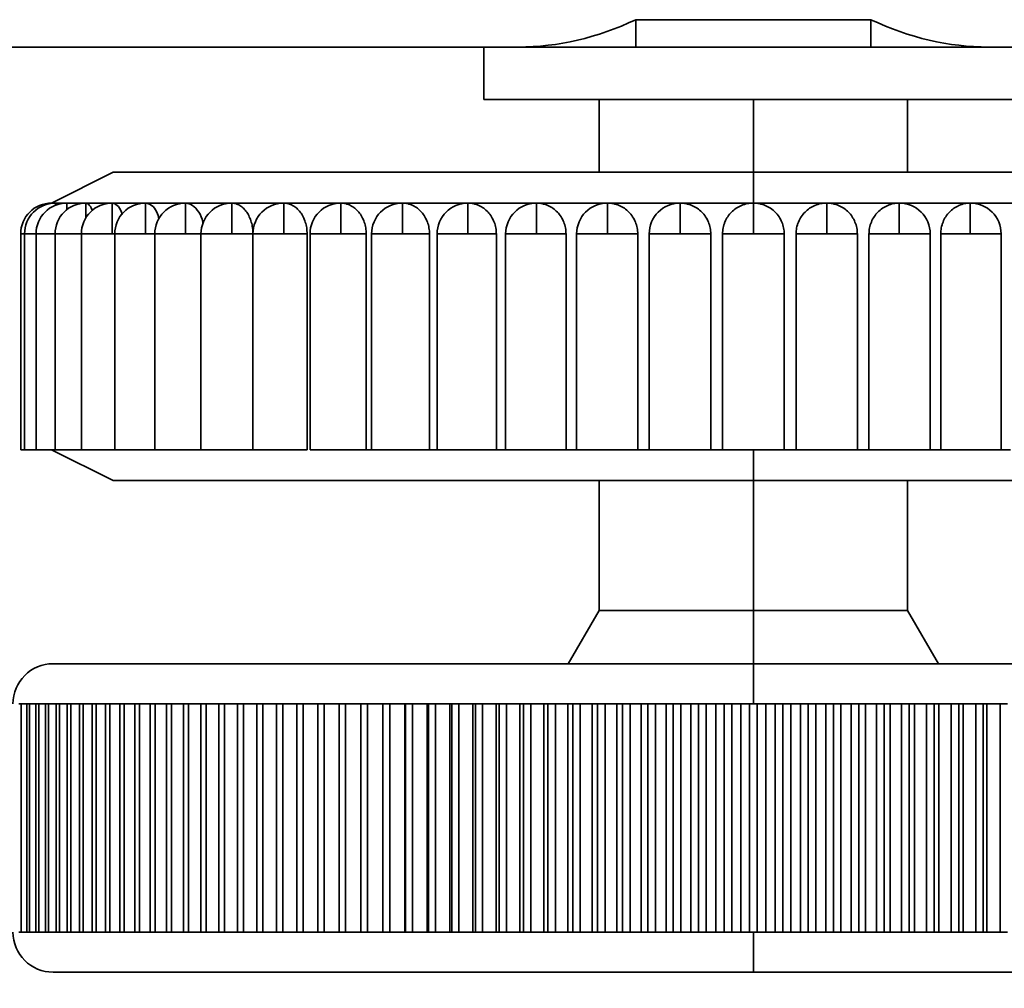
# Model space of a CAD drawing. Header units: millimetres. Extents: x 0 to 864, y 0 to 559.
# Tile 36 of 83: x 449 to 457, y 187 to 195. Entities that reach past the tile are written whole.
import ezdxf

# ---------------------------------------------------------------- set-up
doc = ezdxf.new("R2010")
doc.units = ezdxf.units.MM
doc.header["$PDSIZE"] = -1
doc.styles.add('SLDTEXTSTYLE4', font='GOTHIC.TTF', dxfattribs={"width": 0.605})
doc.dimstyles.new('SLDDIMSTYLE3', dxfattribs={"dimtxt": 6.35, "dimasz": 4.572, "dimexe": 0, "dimexo": 0.0625, "dimgap": 1.5875, "dimtad": 0, "dimtih": 1, "dimtoh": 1, "dimlfac": 4, "dimrnd": 1e-09, "dimzin": 4, "dimdsep": 46, "dimtxsty": 'SLDTEXTSTYLE4', "dimsah": 1, "dimcen": 0.09, "dimadec": 0, "dimazin": 1, "dimtfac": 1, "dimtofl": 0, "dimtmove": 0, "dimatfit": 3, "dimfxl": 1, "dimfrac": 2, "dimtolj": 1, "dimtzin": 12, "dimarcsym": 0})

# ---------------------------------------------------------------- blocks, each defined once
blk = doc.blocks.new('_D_2')
at = {"color": 0, "linetype": 'Continuous', "lineweight": -2}
for p, q in [((369.0109, 191.9641), (369.0109, 172.4766)), ((540.2609, 191.9641), (540.2609, 172.4766)), ((373.5829, 172.4766), (443.6265, 172.4766)), ((535.6889, 172.4766), (465.6453, 172.4766))]:
    blk.add_line(p, q, dxfattribs=at)
at = {"color": 0}
for points in [[(373.5829, 173.2386), (373.5829, 171.7146), (369.0109, 172.4766)], [(535.6889, 171.7146), (535.6889, 173.2386), (540.2609, 172.4766)]]:
    blk.add_solid(points, dxfattribs=at)
at = {"layer": 'Defpoints', "color": 0}
for p in [(369.0109, 192.0266), (540.2609, 192.0266), (540.2609, 172.4766)]:
    blk.add_point(p, dxfattribs=at)
at = {"color": 0, "lineweight": 18, "insert": (454.6359, 176.712), "char_height": 6.35, "attachment_point": 2, "style": 'SLDTEXTSTYLE4'}
blk.add_mtext('\\A1;(685.00)', dxfattribs=at)

msp = doc.modelspace()

# ---------------------------------------------------------------- linework, layer by layer
at = {"color": 7, "linetype": 'Continuous', "lineweight": 35}
for p, q in [((453.6833, 194.7483), (453.6833, 194.5266)), ((455.5885, 194.7483), (453.6833, 194.7483)), ((455.5885, 194.7483), (455.5885, 194.5266)), ((402.1359, 194.5266), (452.4517, 194.5266)), ((452.4517, 194.5266), (452.4517, 194.1016)), ((452.4517, 194.5266), (456.8202, 194.5266)), ((452.4517, 194.1016), (456.8202, 194.1016)), ((453.3859, 194.1016), (453.3859, 193.5117)), ((454.6359, 194.1016), (454.6359, 193.5117)), ((455.8859, 193.5117), (455.8859, 194.1016)), ((449.4484, 193.5117), (448.9484, 193.2617)), ((449.4484, 193.5117), (454.6359, 193.5117)), ((454.6359, 193.5117), (454.6359, 193.2617)), ((454.6359, 193.5117), (459.8234, 193.5117)), ((448.9796, 193.2617), (448.9484, 193.2617)), ((449.0727, 193.2617), (448.9796, 193.2617)), ((448.9796, 193.2437), (448.9796, 193.2617)), ((449.2268, 193.2617), (449.0728, 193.2617)), ((449.0728, 193.2086), (449.0728, 193.2617)), ((449.4401, 193.2617), (449.2268, 193.2617)), ((449.2268, 193.1421), (449.2268, 193.2617)), ((449.7104, 193.2617), (449.4401, 193.2617)), ((449.4402, 193.0117), (449.4402, 193.2617)), ((450.0347, 193.2617), (449.7104, 193.2617)), ((449.7104, 193.0117), (449.7104, 193.2617)), ((450.4093, 193.2617), (450.0347, 193.2617)), ((450.0347, 193.0117), (450.0347, 193.2617)), ((450.8302, 193.2617), (450.4093, 193.2617)), ((450.4093, 193.0117), (450.4093, 193.2617)), ((451.2929, 193.2617), (450.8302, 193.2617)), ((450.8303, 193.0117), (450.8303, 193.2617)), ((451.7922, 193.2617), (451.2929, 193.2617)), ((451.2929, 193.0117), (451.2929, 193.2617)), ((452.3226, 193.2617), (451.7922, 193.2617)), ((451.7922, 193.0117), (451.7922, 193.2617)), ((452.8784, 193.2617), (452.3226, 193.2617)), ((452.3226, 193.0117), (452.3226, 193.2617)), ((453.4534, 193.2617), (452.8784, 193.2617)), ((452.8784, 193.0117), (452.8784, 193.2617)), ((453.4534, 193.0117), (453.4534, 193.2617)), ((454.0414, 193.2617), (453.4534, 193.2617)), ((454.0414, 193.0117), (454.0414, 193.2617)), ((454.6359, 193.2617), (454.0414, 193.2617)), ((454.6359, 193.0117), (454.6359, 193.2617)), ((455.2304, 193.2617), (454.6359, 193.2617)), ((455.2304, 193.0117), (455.2304, 193.2617)), ((455.8184, 193.2617), (455.2304, 193.2617)), ((455.8184, 193.0117), (455.8184, 193.2617)), ((456.3934, 193.2617), (455.8184, 193.2617)), ((456.9492, 193.2617), (456.3934, 193.2617)), ((456.3934, 193.0117), (456.3934, 193.2617)), ((448.6984, 193.0117), (448.6984, 191.2617)), ((448.7296, 193.0117), (448.6984, 193.0117)), ((448.7296, 193.0117), (448.7296, 191.2617)), ((448.8227, 193.0117), (448.7296, 193.0117)), ((448.8227, 193.0117), (448.8227, 191.2617)), ((448.9768, 193.0117), (448.8227, 193.0117)), ((448.9768, 193.0117), (448.9768, 191.2617)), ((449.1901, 193.0117), (448.9768, 193.0117)), ((449.1901, 193.0117), (449.1901, 191.2617)), ((449.4402, 193.0117), (449.1901, 193.0117)), ((449.4604, 193.0117), (449.4402, 193.0117)), ((449.4604, 193.0117), (449.4604, 191.2617)), ((449.7104, 193.0117), (449.4604, 193.0117)), ((449.7846, 193.0117), (449.7104, 193.0117)), ((449.7846, 193.0117), (449.7846, 191.2617)), ((450.0347, 193.0117), (449.7846, 193.0117)), ((450.1593, 193.0117), (450.0347, 193.0117)), ((450.1593, 193.0117), (450.1593, 191.2617)), ((450.4093, 193.0117), (450.1593, 193.0117)), ((450.5806, 193.0117), (450.4093, 193.0117)), ((450.5802, 193.0117), (450.5802, 191.2617)), ((450.8303, 193.0117), (450.5802, 193.0117)), ((451.0197, 193.0117), (450.8303, 193.0117)), ((451.0197, 193.0117), (451.0197, 191.2617)), ((451.0429, 193.0117), (451.0429, 191.2617)), ((451.2929, 193.0117), (451.0429, 193.0117)), ((451.4984, 193.0117), (451.2929, 193.0117)), ((451.4984, 193.0117), (451.4984, 191.2617)), ((451.5421, 193.0117), (451.5421, 191.2617)), ((451.7922, 193.0117), (451.5421, 193.0117)), ((452.0114, 193.0117), (451.7922, 193.0117)), ((452.0114, 193.0117), (452.0114, 191.2617)), ((452.0726, 193.0117), (452.0726, 191.2617)), ((452.3226, 193.0117), (452.0726, 193.0117)), ((452.5532, 193.0117), (452.3226, 193.0117)), ((452.5532, 193.0117), (452.5532, 191.2617)), ((452.6283, 193.0117), (452.6283, 191.2617)), ((452.8784, 193.0117), (452.6283, 193.0117)), ((453.1178, 193.0117), (452.8784, 193.0117)), ((453.1178, 193.0117), (453.1178, 191.2617)), ((453.2034, 193.0117), (453.2034, 191.2617)), ((453.4534, 193.0117), (453.2034, 193.0117)), ((453.6991, 193.0117), (453.4534, 193.0117)), ((453.6991, 193.0117), (453.6991, 191.2617)), ((453.7914, 193.0117), (453.7914, 191.2617)), ((454.0414, 193.0117), (453.7914, 193.0117)), ((454.2906, 193.0117), (454.0414, 193.0117)), ((454.2906, 193.0117), (454.2906, 191.2617)), ((454.3859, 193.0117), (454.3859, 191.2617)), ((454.6359, 193.0117), (454.3859, 193.0117)), ((454.8859, 193.0117), (454.6359, 193.0117)), ((454.886, 191.2617), (454.886, 193.0117)), ((455.2304, 193.0117), (454.9812, 193.0117)), ((454.9812, 193.0117), (454.9812, 191.2617)), ((455.4805, 193.0117), (455.2304, 193.0117)), ((455.4805, 191.2617), (455.4805, 193.0117)), ((455.8184, 193.0117), (455.5727, 193.0117)), ((455.5727, 193.0117), (455.5727, 191.2617)), ((456.0685, 193.0117), (455.8184, 193.0117)), ((456.0685, 191.2617), (456.0685, 193.0117)), ((456.3934, 193.0117), (456.154, 193.0117)), ((456.154, 193.0117), (456.154, 191.2617)), ((456.6435, 193.0117), (456.3934, 193.0117)), ((456.6435, 191.2617), (456.6435, 193.0117)), ((448.6984, 191.2617), (448.7296, 191.2617)), ((448.7296, 191.2617), (448.8227, 191.2617)), ((448.8227, 191.2617), (448.9768, 191.2617)), ((448.9484, 191.2617), (449.4484, 191.0117)), ((448.9768, 191.2617), (449.1901, 191.2617)), ((449.1901, 191.2617), (449.4604, 191.2617)), ((449.4604, 191.2617), (449.7846, 191.2617)), ((449.7846, 191.2617), (450.1593, 191.2617)), ((450.1593, 191.2617), (450.5806, 191.2617)), ((450.5802, 191.2617), (451.0197, 191.2617)), ((451.0429, 191.2617), (451.4984, 191.2617)), ((451.4984, 191.2617), (451.5784, 191.2617)), ((451.5421, 191.2617), (452.0114, 191.2617)), ((452.0114, 191.2617), (452.0964, 191.2617)), ((452.0726, 191.2617), (452.5532, 191.2617)), ((452.5532, 191.2617), (452.6423, 191.2617)), ((452.6283, 191.2617), (453.1178, 191.2617)), ((453.1178, 191.2617), (453.21, 191.2617)), ((453.2034, 191.2617), (453.6991, 191.2617)), ((453.6991, 191.2617), (453.7933, 191.2617)), ((453.7914, 191.2617), (454.2906, 191.2617)), ((454.2906, 191.2617), (454.3859, 191.2617)), ((454.3859, 191.2617), (454.886, 191.2617)), ((454.6359, 191.0117), (454.6359, 191.2617)), ((454.8859, 191.2617), (454.9812, 191.2617)), ((454.9812, 191.2617), (455.4805, 191.2617)), ((455.4785, 191.2617), (455.5727, 191.2617)), ((455.5727, 191.2617), (456.0685, 191.2617)), ((456.0618, 191.2617), (456.154, 191.2617)), ((456.154, 191.2617), (456.6435, 191.2617)), ((456.6295, 191.2617), (456.7186, 191.2617)), ((454.6359, 191.0117), (449.4484, 191.0117)), ((453.3859, 191.0117), (453.3859, 189.9596)), ((459.8234, 191.0117), (454.6359, 191.0117)), ((454.6359, 191.0117), (454.6359, 189.9596)), ((455.8859, 189.9596), (455.8859, 191.0117)), ((453.3859, 189.9596), (453.1359, 189.5266)), ((454.6359, 189.9596), (453.3859, 189.9596)), ((454.6359, 189.9596), (454.6359, 189.5266)), ((455.8859, 189.9596), (454.6359, 189.9596)), ((456.1359, 189.5266), (455.8859, 189.9596)), ((448.9609, 189.5266), (454.6359, 189.5266)), ((454.6359, 189.2016), (454.6359, 189.5266)), ((454.6359, 189.5266), (460.3109, 189.5266)), ((448.7016, 189.2016), (448.6822, 189.2016)), ((448.7016, 187.3516), (448.7016, 189.2016)), ((448.7483, 189.2016), (448.7016, 189.2016)), ((448.7483, 187.3516), (448.7483, 189.2016)), ((448.7697, 189.2016), (448.7483, 189.2016)), ((448.7697, 187.3516), (448.7697, 189.2016)), ((448.8209, 189.2016), (448.7697, 189.2016)), ((448.8209, 187.3516), (448.8209, 189.2016)), ((448.8442, 189.2016), (448.8209, 189.2016)), ((448.8442, 187.3516), (448.8442, 189.2016)), ((448.8998, 189.2016), (448.8442, 189.2016)), ((448.8998, 187.3516), (448.8998, 189.2016)), ((448.925, 189.2016), (448.8998, 189.2016)), ((448.925, 187.3516), (448.925, 189.2016)), ((448.985, 189.2016), (448.925, 189.2016)), ((448.985, 187.3516), (448.985, 189.2016)), ((449.0121, 189.2016), (448.985, 189.2016)), ((449.0121, 187.3516), (449.0121, 189.2016)), ((449.0763, 189.2016), (449.0121, 189.2016)), ((449.0763, 187.3516), (449.0763, 189.2016)), ((449.1053, 189.2016), (449.0763, 189.2016)), ((449.1053, 187.3516), (449.1053, 189.2016)), ((449.1738, 189.2016), (449.1053, 189.2016)), ((449.1738, 187.3516), (449.1738, 189.2016)), ((449.2046, 189.2016), (449.1738, 189.2016)), ((449.2046, 187.3516), (449.2046, 189.2016)), ((449.2772, 189.2016), (449.2046, 189.2016)), ((449.2772, 187.3516), (449.2772, 189.2016)), ((449.3098, 189.2016), (449.2772, 189.2016)), ((449.3098, 187.3516), (449.3098, 189.2016)), ((449.3865, 189.2016), (449.3098, 189.2016)), ((449.3865, 187.3516), (449.3865, 189.2016)), ((449.4209, 189.2016), (449.3865, 189.2016)), ((449.4209, 187.3516), (449.4209, 189.2016)), ((449.5015, 189.2016), (449.4209, 189.2016)), ((449.5015, 187.3516), (449.5015, 189.2016)), ((449.5376, 189.2016), (449.5015, 189.2016)), ((449.5376, 187.3516), (449.5376, 189.2016)), ((449.6222, 189.2016), (449.5376, 189.2016)), ((449.6222, 187.3516), (449.6222, 189.2016)), ((449.6599, 189.2016), (449.6222, 189.2016)), ((449.6599, 187.3516), (449.6599, 189.2016)), ((449.7483, 189.2016), (449.6599, 189.2016)), ((449.7483, 187.3516), (449.7483, 189.2016)), ((449.7877, 189.2016), (449.7483, 189.2016)), ((449.7877, 187.3516), (449.7877, 189.2016)), ((449.8798, 189.2016), (449.7877, 189.2016)), ((449.8798, 187.3516), (449.8798, 189.2016)), ((449.9208, 189.2016), (449.8798, 189.2016)), ((449.9208, 187.3516), (449.9208, 189.2016)), ((450.0164, 189.2016), (449.9208, 189.2016)), ((450.0164, 187.3516), (450.0164, 189.2016)), ((450.059, 189.2016), (450.0164, 189.2016)), ((450.059, 187.3516), (450.059, 189.2016)), ((450.1581, 189.2016), (450.059, 189.2016)), ((450.1581, 187.3516), (450.1581, 189.2016)), ((450.2022, 189.2016), (450.1581, 189.2016)), ((450.2022, 187.3516), (450.2022, 189.2016)), ((450.3048, 189.2016), (450.2022, 189.2016)), ((450.3048, 187.3516), (450.3048, 189.2016)), ((450.3503, 189.2016), (450.3048, 189.2016)), ((450.3503, 187.3516), (450.3503, 189.2016)), ((450.4561, 189.2016), (450.3503, 189.2016)), ((450.4561, 187.3516), (450.4561, 189.2016)), ((450.503, 189.2016), (450.4561, 189.2016)), ((450.503, 187.3516), (450.503, 189.2016)), ((450.612, 189.2016), (450.503, 189.2016)), ((450.612, 187.3516), (450.612, 189.2016)), ((450.6603, 189.2016), (450.612, 189.2016)), ((450.6603, 187.3516), (450.6603, 189.2016)), ((450.7723, 189.2016), (450.6603, 189.2016)), ((450.7723, 187.3516), (450.7723, 189.2016)), ((450.8219, 189.2016), (450.7723, 189.2016)), ((450.8219, 187.3516), (450.8219, 189.2016)), ((450.9369, 189.2016), (450.8219, 189.2016)), ((450.9369, 187.3516), (450.9369, 189.2016)), ((450.9877, 189.2016), (450.9369, 189.2016)), ((450.9877, 187.3516), (450.9877, 189.2016)), ((451.1055, 189.2016), (450.9877, 189.2016)), ((451.1055, 187.3516), (451.1055, 189.2016)), ((451.1575, 189.2016), (451.1055, 189.2016)), ((451.1575, 187.3516), (451.1575, 189.2016)), ((451.2779, 189.2016), (451.1575, 189.2016)), ((451.2779, 187.3516), (451.2779, 189.2016)), ((451.3311, 189.2016), (451.2779, 189.2016)), ((451.3311, 187.3516), (451.3311, 189.2016)), ((451.4541, 189.2016), (451.3311, 189.2016)), ((451.4541, 187.3516), (451.4541, 189.2016)), ((451.5083, 189.2016), (451.4541, 189.2016)), ((451.5083, 187.3516), (451.5083, 189.2016)), ((451.6321, 189.2016), (451.5083, 189.2016)), ((451.6321, 187.3516), (451.6321, 189.2016)), ((451.6337, 189.2016), (451.6321, 189.2016)), ((451.6337, 187.3516), (451.6337, 189.2016)), ((451.6889, 189.2016), (451.6337, 189.2016)), ((451.6889, 187.3516), (451.6889, 189.2016)), ((451.8102, 189.2016), (451.6889, 189.2016)), ((451.8102, 187.3516), (451.8102, 189.2016)), ((451.8165, 189.2016), (451.8102, 189.2016)), ((451.8165, 187.3516), (451.8165, 189.2016)), ((451.8727, 189.2016), (451.8165, 189.2016)), ((451.8727, 187.3516), (451.8727, 189.2016)), ((451.9914, 189.2016), (451.8727, 189.2016)), ((451.9914, 187.3516), (451.9914, 189.2016)), ((452.0025, 189.2016), (451.9914, 189.2016)), ((452.0025, 187.3516), (452.0025, 189.2016)), ((452.0596, 189.2016), (452.0025, 189.2016)), ((452.0596, 187.3516), (452.0596, 189.2016)), ((452.1755, 189.2016), (452.0596, 189.2016)), ((452.1755, 187.3516), (452.1755, 189.2016)), ((452.1914, 189.2016), (452.1755, 189.2016)), ((452.1914, 187.3516), (452.1914, 189.2016)), ((452.2493, 189.2016), (452.1914, 189.2016)), ((452.2493, 187.3516), (452.2493, 189.2016)), ((452.3623, 189.2016), (452.2493, 189.2016)), ((452.3623, 187.3516), (452.3623, 189.2016)), ((452.3829, 189.2016), (452.3623, 189.2016)), ((452.3829, 187.3516), (452.3829, 189.2016)), ((452.4416, 189.2016), (452.3829, 189.2016)), ((452.4416, 187.3516), (452.4416, 189.2016)), ((452.5516, 189.2016), (452.4416, 189.2016)), ((452.5516, 187.3516), (452.5516, 189.2016)), ((452.5769, 189.2016), (452.5516, 189.2016)), ((452.5769, 187.3516), (452.5769, 189.2016)), ((452.6363, 189.2016), (452.5769, 189.2016)), ((452.6363, 187.3516), (452.6363, 189.2016)), ((452.7432, 189.2016), (452.6363, 189.2016)), ((452.7432, 187.3516), (452.7432, 189.2016)), ((452.7731, 189.2016), (452.7432, 189.2016)), ((452.7731, 187.3516), (452.7731, 189.2016)), ((452.8332, 189.2016), (452.7731, 189.2016)), ((452.8332, 187.3516), (452.8332, 189.2016)), ((452.9368, 189.2016), (452.8332, 189.2016)), ((452.9368, 187.3516), (452.9368, 189.2016)), ((452.9714, 189.2016), (452.9368, 189.2016)), ((452.9714, 187.3516), (452.9714, 189.2016)), ((453.032, 189.2016), (452.9714, 189.2016)), ((453.032, 187.3516), (453.032, 189.2016)), ((453.1323, 189.2016), (453.032, 189.2016)), ((453.1323, 187.3516), (453.1323, 189.2016)), ((453.1715, 189.2016), (453.1323, 189.2016)), ((453.1715, 187.3516), (453.1715, 189.2016)), ((453.2326, 189.2016), (453.1715, 189.2016)), ((453.2326, 187.3516), (453.2326, 189.2016)), ((453.3295, 189.2016), (453.2326, 189.2016)), ((453.3295, 187.3516), (453.3295, 189.2016)), ((453.3732, 189.2016), (453.3295, 189.2016)), ((453.3732, 187.3516), (453.3732, 189.2016)), ((453.4347, 189.2016), (453.3732, 189.2016)), ((453.4347, 187.3516), (453.4347, 189.2016)), ((453.528, 189.2016), (453.4347, 189.2016)), ((453.528, 187.3516), (453.528, 189.2016)), ((453.5762, 189.2016), (453.528, 189.2016)), ((453.5762, 187.3516), (453.5762, 189.2016)), ((453.6382, 189.2016), (453.5762, 189.2016)), ((453.6382, 187.3516), (453.6382, 189.2016)), ((453.7278, 189.2016), (453.6382, 189.2016)), ((453.7278, 187.3516), (453.7278, 189.2016)), ((453.7805, 189.2016), (453.7278, 189.2016)), ((453.7805, 187.3516), (453.7805, 189.2016)), ((453.8427, 189.2016), (453.7805, 189.2016)), ((453.8427, 187.3516), (453.8427, 189.2016)), ((453.9286, 189.2016), (453.8427, 189.2016)), ((453.9286, 187.3516), (453.9286, 189.2016)), ((453.9856, 189.2016), (453.9286, 189.2016)), ((453.9856, 187.3516), (453.9856, 189.2016)), ((454.0481, 189.2016), (453.9856, 189.2016)), ((454.0481, 187.3516), (454.0481, 189.2016)), ((454.1301, 189.2016), (454.0481, 189.2016)), ((454.1301, 187.3516), (454.1301, 189.2016)), ((454.1915, 189.2016), (454.1301, 189.2016)), ((454.1915, 187.3516), (454.1915, 189.2016)), ((454.2542, 189.2016), (454.1915, 189.2016)), ((454.2542, 187.3516), (454.2542, 189.2016)), ((454.3322, 189.2016), (454.2542, 189.2016)), ((454.3322, 187.3516), (454.3322, 189.2016)), ((454.3979, 189.2016), (454.3322, 189.2016)), ((454.3979, 187.3516), (454.3979, 189.2016)), ((454.4607, 189.2016), (454.3979, 189.2016)), ((454.4607, 187.3516), (454.4607, 189.2016)), ((454.5346, 189.2016), (454.4607, 189.2016)), ((454.5346, 187.3516), (454.5346, 189.2016)), ((454.6045, 189.2016), (454.5346, 189.2016)), ((454.6045, 187.3516), (454.6045, 189.2016)), ((454.6673, 189.2016), (454.6045, 189.2016)), ((454.6673, 187.3516), (454.6673, 189.2016)), ((454.7372, 189.2016), (454.6673, 189.2016)), ((454.7372, 187.3516), (454.7372, 189.2016)), ((454.8112, 189.2016), (454.7372, 189.2016)), ((454.8112, 187.3516), (454.8112, 189.2016)), ((454.8739, 189.2016), (454.8112, 189.2016)), ((454.8739, 187.3516), (454.8739, 189.2016)), ((454.9396, 189.2016), (454.8739, 189.2016)), ((454.9396, 187.3516), (454.9396, 189.2016)), ((455.0176, 189.2016), (454.9396, 189.2016)), ((455.0176, 187.3516), (455.0176, 189.2016)), ((455.0803, 189.2016), (455.0176, 189.2016)), ((455.0803, 187.3516), (455.0803, 189.2016)), ((455.1417, 189.2016), (455.0803, 189.2016)), ((455.1417, 187.3516), (455.1417, 189.2016)), ((455.2237, 189.2016), (455.1417, 189.2016)), ((455.2237, 187.3516), (455.2237, 189.2016)), ((455.2862, 189.2016), (455.2237, 189.2016)), ((455.2862, 187.3516), (455.2862, 189.2016)), ((455.3433, 189.2016), (455.2862, 189.2016)), ((455.3433, 187.3516), (455.3433, 189.2016)), ((455.4291, 189.2016), (455.3433, 189.2016)), ((455.4291, 187.3516), (455.4291, 189.2016)), ((455.4914, 189.2016), (455.4291, 189.2016)), ((455.4914, 187.3516), (455.4914, 189.2016)), ((455.544, 189.2016), (455.4914, 189.2016)), ((455.544, 187.3516), (455.544, 189.2016)), ((455.6336, 189.2016), (455.544, 189.2016)), ((455.6336, 187.3516), (455.6336, 189.2016)), ((455.6956, 189.2016), (455.6336, 189.2016)), ((455.6956, 187.3516), (455.6956, 189.2016)), ((455.7438, 189.2016), (455.6956, 189.2016)), ((455.7438, 187.3516), (455.7438, 189.2016)), ((455.8371, 189.2016), (455.7438, 189.2016)), ((455.8371, 187.3516), (455.8371, 189.2016)), ((455.8987, 189.2016), (455.8371, 189.2016)), ((455.8987, 187.3516), (455.8987, 189.2016)), ((455.9424, 189.2016), (455.8987, 189.2016)), ((455.9424, 187.3516), (455.9424, 189.2016)), ((456.0392, 189.2016), (455.9424, 189.2016)), ((456.0392, 187.3516), (456.0392, 189.2016)), ((456.1004, 189.2016), (456.0392, 189.2016)), ((456.1004, 187.3516), (456.1004, 189.2016)), ((456.1395, 189.2016), (456.1004, 189.2016)), ((456.1395, 187.3516), (456.1395, 189.2016)), ((456.2398, 189.2016), (456.1395, 189.2016)), ((456.2398, 187.3516), (456.2398, 189.2016)), ((456.3005, 189.2016), (456.2398, 189.2016)), ((456.3005, 187.3516), (456.3005, 189.2016)), ((456.335, 189.2016), (456.3005, 189.2016)), ((456.335, 187.3516), (456.335, 189.2016)), ((456.4387, 189.2016), (456.335, 189.2016)), ((456.4387, 187.3516), (456.4387, 189.2016)), ((456.4987, 189.2016), (456.4387, 189.2016)), ((456.4987, 187.3516), (456.4987, 189.2016)), ((456.5286, 189.2016), (456.4987, 189.2016)), ((456.5286, 187.3516), (456.5286, 189.2016)), ((456.6355, 189.2016), (456.5286, 189.2016)), ((456.6355, 187.3516), (456.6355, 189.2016)), ((456.695, 189.2016), (456.6355, 189.2016)), ((448.7016, 187.3516), (448.6822, 187.3516)), ((448.7483, 187.3516), (448.7016, 187.3516)), ((448.7697, 187.3516), (448.7483, 187.3516)), ((448.8209, 187.3516), (448.7697, 187.3516)), ((448.8442, 187.3516), (448.8209, 187.3516)), ((448.8998, 187.3516), (448.8442, 187.3516)), ((448.925, 187.3516), (448.8998, 187.3516)), ((448.985, 187.3516), (448.925, 187.3516)), ((449.0121, 187.3516), (448.985, 187.3516)), ((449.0763, 187.3516), (449.0121, 187.3516)), ((449.1053, 187.3516), (449.0763, 187.3516)), ((449.1738, 187.3516), (449.1053, 187.3516)), ((449.2046, 187.3516), (449.1738, 187.3516)), ((449.2772, 187.3516), (449.2046, 187.3516)), ((449.3098, 187.3516), (449.2772, 187.3516)), ((449.3865, 187.3516), (449.3098, 187.3516)), ((449.4209, 187.3516), (449.3865, 187.3516)), ((449.5015, 187.3516), (449.4209, 187.3516)), ((449.5376, 187.3516), (449.5015, 187.3516)), ((449.6222, 187.3516), (449.5376, 187.3516)), ((449.6599, 187.3516), (449.6222, 187.3516)), ((449.7483, 187.3516), (449.6599, 187.3516)), ((449.7877, 187.3516), (449.7483, 187.3516)), ((449.8798, 187.3516), (449.7877, 187.3516)), ((449.9208, 187.3516), (449.8798, 187.3516)), ((450.0164, 187.3516), (449.9208, 187.3516)), ((450.059, 187.3516), (450.0164, 187.3516)), ((450.1581, 187.3516), (450.059, 187.3516)), ((450.2022, 187.3516), (450.1581, 187.3516)), ((450.3048, 187.3516), (450.2022, 187.3516)), ((450.3503, 187.3516), (450.3048, 187.3516)), ((450.4561, 187.3516), (450.3503, 187.3516)), ((450.503, 187.3516), (450.4561, 187.3516)), ((450.612, 187.3516), (450.503, 187.3516)), ((450.6603, 187.3516), (450.612, 187.3516)), ((450.7723, 187.3516), (450.6603, 187.3516)), ((450.8219, 187.3516), (450.7723, 187.3516)), ((450.9369, 187.3516), (450.8219, 187.3516)), ((450.9877, 187.3516), (450.9369, 187.3516)), ((451.1055, 187.3516), (450.9877, 187.3516)), ((451.1575, 187.3516), (451.1055, 187.3516)), ((451.2779, 187.3516), (451.1575, 187.3516)), ((451.3311, 187.3516), (451.2779, 187.3516)), ((451.4541, 187.3516), (451.3311, 187.3516)), ((451.5083, 187.3516), (451.4541, 187.3516)), ((451.6321, 187.3516), (451.5083, 187.3516)), ((451.6337, 187.3516), (451.6321, 187.3516)), ((451.6889, 187.3516), (451.6337, 187.3516)), ((451.8102, 187.3516), (451.6889, 187.3516)), ((451.8165, 187.3516), (451.8102, 187.3516)), ((451.8727, 187.3516), (451.8165, 187.3516)), ((451.9914, 187.3516), (451.8727, 187.3516)), ((452.0025, 187.3516), (451.9914, 187.3516)), ((452.0596, 187.3516), (452.0025, 187.3516)), ((452.1755, 187.3516), (452.0596, 187.3516)), ((452.1914, 187.3516), (452.1755, 187.3516)), ((452.2493, 187.3516), (452.1914, 187.3516)), ((452.3623, 187.3516), (452.2493, 187.3516)), ((452.3829, 187.3516), (452.3623, 187.3516)), ((452.4416, 187.3516), (452.3829, 187.3516)), ((452.5516, 187.3516), (452.4416, 187.3516)), ((452.5769, 187.3516), (452.5516, 187.3516)), ((452.6363, 187.3516), (452.5769, 187.3516)), ((452.7432, 187.3516), (452.6363, 187.3516)), ((452.7731, 187.3516), (452.7432, 187.3516)), ((452.8332, 187.3516), (452.7731, 187.3516)), ((452.9368, 187.3516), (452.8332, 187.3516)), ((452.9714, 187.3516), (452.9368, 187.3516)), ((453.032, 187.3516), (452.9714, 187.3516)), ((453.1323, 187.3516), (453.032, 187.3516)), ((453.1715, 187.3516), (453.1323, 187.3516)), ((453.2326, 187.3516), (453.1715, 187.3516)), ((453.3295, 187.3516), (453.2326, 187.3516)), ((453.3732, 187.3516), (453.3295, 187.3516)), ((453.4347, 187.3516), (453.3732, 187.3516)), ((453.528, 187.3516), (453.4347, 187.3516)), ((453.5762, 187.3516), (453.528, 187.3516)), ((453.6382, 187.3516), (453.5762, 187.3516)), ((453.7278, 187.3516), (453.6382, 187.3516)), ((453.7805, 187.3516), (453.7278, 187.3516)), ((453.8427, 187.3516), (453.7805, 187.3516)), ((453.9286, 187.3516), (453.8427, 187.3516)), ((453.9856, 187.3516), (453.9286, 187.3516)), ((454.0481, 187.3516), (453.9856, 187.3516)), ((454.1301, 187.3516), (454.0481, 187.3516)), ((454.1915, 187.3516), (454.1301, 187.3516)), ((454.2542, 187.3516), (454.1915, 187.3516)), ((454.3322, 187.3516), (454.2542, 187.3516)), ((454.3979, 187.3516), (454.3322, 187.3516)), ((454.4607, 187.3516), (454.3979, 187.3516)), ((454.5346, 187.3516), (454.4607, 187.3516)), ((454.6045, 187.3516), (454.5346, 187.3516)), ((454.6673, 187.3516), (454.6045, 187.3516)), ((454.6359, 187.3516), (454.6359, 187.0266)), ((454.7372, 187.3516), (454.6673, 187.3516)), ((454.8112, 187.3516), (454.7372, 187.3516)), ((454.8739, 187.3516), (454.8112, 187.3516)), ((454.9396, 187.3516), (454.8739, 187.3516)), ((455.0176, 187.3516), (454.9396, 187.3516)), ((455.0803, 187.3516), (455.0176, 187.3516)), ((455.1417, 187.3516), (455.0803, 187.3516)), ((455.2237, 187.3516), (455.1417, 187.3516)), ((455.2862, 187.3516), (455.2237, 187.3516)), ((455.3433, 187.3516), (455.2862, 187.3516)), ((455.4291, 187.3516), (455.3433, 187.3516)), ((455.4914, 187.3516), (455.4291, 187.3516)), ((455.544, 187.3516), (455.4914, 187.3516)), ((455.6336, 187.3516), (455.544, 187.3516)), ((455.6956, 187.3516), (455.6336, 187.3516)), ((455.7438, 187.3516), (455.6956, 187.3516)), ((455.8371, 187.3516), (455.7438, 187.3516)), ((455.8987, 187.3516), (455.8371, 187.3516)), ((455.9424, 187.3516), (455.8987, 187.3516)), ((456.0392, 187.3516), (455.9424, 187.3516)), ((456.1004, 187.3516), (456.0392, 187.3516)), ((456.1395, 187.3516), (456.1004, 187.3516)), ((456.2398, 187.3516), (456.1395, 187.3516)), ((456.3005, 187.3516), (456.2398, 187.3516)), ((456.335, 187.3516), (456.3005, 187.3516)), ((456.4387, 187.3516), (456.335, 187.3516)), ((456.4987, 187.3516), (456.4387, 187.3516)), ((456.5286, 187.3516), (456.4987, 187.3516)), ((456.6355, 187.3516), (456.5286, 187.3516)), ((456.695, 187.3516), (456.6355, 187.3516)), ((454.6359, 187.0266), (448.9609, 187.0266)), ((460.3109, 187.0266), (454.6359, 187.0266))]:
    msp.add_line(p, q, dxfattribs=at)
for centre, radius, start, end in [((448.9484, 193.0117), 0.25, 90, 180), ((448.9796, 193.0117), 0.25, 90, 180), ((449.0727, 193.0117), 0.25, 90, 180), ((449.2268, 193.0117), 0.25, 90, 180), ((449.4401, 193.0117), 0.25, 90, 180), ((449.7104, 193.0117), 0.25, 90, 180), ((450.0346, 193.0117), 0.25, 90, 180), ((450.4093, 193.0117), 0.25, 90, 180), ((450.8302, 193.0117), 0.25, 90, 180), ((451.2929, 193.0117), 0.25, 90, 180), ((451.7921, 193.0117), 0.25, 90, 180), ((452.3226, 193.0117), 0.25, 90, 180), ((452.8783, 193.0117), 0.25, 90, 180), ((453.4534, 193.0117), 0.25, 90, 180), ((454.0414, 193.0117), 0.25, 90, 180), ((455.8185, 193.0117), 0.25, 0, 90), ((456.3935, 193.0117), 0.25, 0, 90), ((448.9609, 189.2016), 0.325, 90, 180), ((448.9609, 187.3516), 0.325, 180, 270)]:
    msp.add_arc(centre, radius, start, end, dxfattribs=at)
for centre, start_param, end_param in [((452.7307, 200.7766), 3.141593, 3.40876), ((456.5412, 200.7766), 2.874426, 3.141593)]:
    msp.add_ellipse(centre, major_axis=(0, 6.25), ratio=0.57735, start_param=start_param, end_param=end_param, dxfattribs=at)
msp.add_open_spline([(448.9484, 193.2617), (448.9484, 193.2617), (448.9484, 193.2613), (448.9485, 193.2604)], degree=3, dxfattribs=at)
for points, knots in [([(449.2268, 193.2617), (449.2373, 193.2584), (449.2562, 193.2526), (449.272, 193.2151), (449.2791, 193.1984)], [0, 0, 0, 0, 0.554131, 1, 1, 1, 1]), ([(449.4402, 193.2617), (449.4535, 193.2575), (449.48, 193.249), (449.5091, 193.2098), (449.5184, 193.1757), (449.5202, 193.1691)], [0, 0, 0, 0, 0.449602, 0.894033, 1, 1, 1, 1]), ([(449.7104, 193.2617), (449.7269, 193.2577), (449.7597, 193.2496), (449.8004, 193.1999), (449.815, 193.152), (449.821, 193.1325)], [0, 0, 0, 0, 0.374117, 0.743798, 1, 1, 1, 1]), ([(450.0347, 193.2617), (450.0542, 193.2579), (450.0932, 193.2502), (450.1421, 193.192), (450.1708, 193.1361), (450.1749, 193.1008), (450.1753, 193.0973)], [0, 0, 0, 0, 0.324184, 0.644538, 0.964539, 1, 1, 1, 1]), ([(450.4093, 193.2617), (450.4148, 193.2615), (450.4258, 193.261), (450.4422, 193.2572), (450.4584, 193.2511), (450.4795, 193.2399), (450.5043, 193.2206), (450.5304, 193.1895), (450.552, 193.1517), (450.568, 193.1082), (450.5787, 193.061), (450.58, 193.0281), (450.5806, 193.0117)], [0, 0, 0, 0, 0.062856, 0.125375, 0.188185, 0.251904, 0.376787, 0.500495, 0.624031, 0.748811, 0.874799, 1, 1, 1, 1]), ([(450.8302, 193.2617), (450.8364, 193.2615), (450.8486, 193.261), (450.8668, 193.2572), (450.8848, 193.2511), (450.9081, 193.2399), (450.9356, 193.2206), (450.9643, 193.1895), (450.9882, 193.1517), (451.0058, 193.1082), (451.0175, 193.061), (451.019, 193.0281), (451.0197, 193.0117)], [0, 0, 0, 0, 0.062856, 0.125375, 0.188184, 0.251903, 0.376787, 0.500495, 0.624031, 0.748811, 0.874799, 1, 1, 1, 1]), ([(451.2929, 193.2617), (451.2996, 193.2615), (451.3128, 193.261), (451.3326, 193.2572), (451.3522, 193.2511), (451.3775, 193.2399), (451.4073, 193.2206), (451.4385, 193.1895), (451.4643, 193.1517), (451.4833, 193.1082), (451.496, 193.061), (451.4976, 193.0281), (451.4984, 193.0117)], [0, 0, 0, 0, 0.062854, 0.125371, 0.18818, 0.2519, 0.376786, 0.500495, 0.624032, 0.748812, 0.874799, 1, 1, 1, 1]), ([(451.7922, 193.2617), (451.7993, 193.2615), (451.8135, 193.261), (451.8347, 193.2572), (451.8556, 193.2511), (451.8826, 193.2399), (451.9144, 193.2206), (451.9477, 193.1895), (451.9752, 193.1517), (451.9954, 193.1082), (452.0089, 193.061), (452.0106, 193.0281), (452.0114, 193.0117)], [0, 0, 0, 0, 0.062854, 0.125372, 0.188181, 0.251901, 0.376786, 0.500495, 0.624032, 0.748812, 0.874799, 1, 1, 1, 1]), ([(452.3226, 193.2617), (452.3301, 193.2615), (452.3451, 193.261), (452.3674, 193.2572), (452.3894, 193.2511), (452.4179, 193.2399), (452.4514, 193.2206), (452.4863, 193.1895), (452.5152, 193.1517), (452.5364, 193.1082), (452.5506, 193.061), (452.5523, 193.0281), (452.5532, 193.0117)], [0, 0, 0, 0, 0.062855, 0.1253732, 0.1881825, 0.2519019, 0.3767866, 0.5004949, 0.6240314, 0.7488117, 0.8747987, 1, 1, 1, 1]), ([(452.8784, 193.2617), (452.8862, 193.2615), (452.9018, 193.261), (452.925, 193.2572), (452.9479, 193.2511), (452.9775, 193.2399), (453.0122, 193.2206), (453.0485, 193.1895), (453.0784, 193.1517), (453.1005, 193.1082), (453.1151, 193.061), (453.1169, 193.0281), (453.1178, 193.0117)], [0, 0, 0, 0, 0.062856, 0.125375, 0.188185, 0.251904, 0.376787, 0.500495, 0.624031, 0.748812, 0.874799, 1, 1, 1, 1]), ([(453.4534, 193.2617), (453.4615, 193.2615), (453.4775, 193.261), (453.5014, 193.2572), (453.5249, 193.2511), (453.5552, 193.2399), (453.5909, 193.2206), (453.6281, 193.1895), (453.6587, 193.1517), (453.6813, 193.1082), (453.6963, 193.061), (453.6982, 193.0281), (453.6991, 193.0117)], [0, 0, 0, 0, 0.062858, 0.125377, 0.188187, 0.251906, 0.376789, 0.500495, 0.624031, 0.748811, 0.874799, 1, 1, 1, 1]), ([(454.0414, 193.2617), (454.0496, 193.2615), (454.0659, 193.261), (454.0901, 193.2572), (454.114, 193.2511), (454.1448, 193.2399), (454.181, 193.2206), (454.2187, 193.1895), (454.2497, 193.1517), (454.2726, 193.1082), (454.2878, 193.061), (454.2897, 193.0281), (454.2906, 193.0117)], [0, 0, 0, 0, 0.062859, 0.12538, 0.18819, 0.251909, 0.37679, 0.500495, 0.624031, 0.748811, 0.874799, 1, 1, 1, 1]), ([(454.3859, 193.0117), (454.3861, 193.0199), (454.3866, 193.0363), (454.3904, 193.0607), (454.3964, 193.0846), (454.4076, 193.1155), (454.4268, 193.1518), (454.4579, 193.1896), (454.4959, 193.2207), (454.5395, 193.2436), (454.5868, 193.2589), (454.6196, 193.2608), (454.6359, 193.2617)], [0, 0, 0, 0, 0.062882, 0.125333, 0.187971, 0.251407, 0.376339, 0.500015, 0.623838, 0.7493, 0.875517, 1, 1, 1, 1]), ([(454.6359, 193.2617), (454.6441, 193.2615), (454.6605, 193.261), (454.6849, 193.2572), (454.7089, 193.2511), (454.7398, 193.2399), (454.7761, 193.2206), (454.8139, 193.1895), (454.845, 193.1517), (454.8679, 193.1082), (454.8831, 193.061), (454.885, 193.0281), (454.8859, 193.0117)], [0, 0, 0, 0, 0.062861, 0.125383, 0.188193, 0.251911, 0.376791, 0.500495, 0.624031, 0.748811, 0.874799, 1, 1, 1, 1]), ([(454.9812, 193.0117), (454.9814, 193.0199), (454.9819, 193.0363), (454.9857, 193.0607), (454.9917, 193.0846), (455.0029, 193.1155), (455.0221, 193.1518), (455.0531, 193.1896), (455.091, 193.2207), (455.1345, 193.2436), (455.1815, 193.2589), (455.2142, 193.2608), (455.2304, 193.2617)], [0, 0, 0, 0, 0.0628823, 0.1253336, 0.1879716, 0.2514084, 0.3763391, 0.5000157, 0.623838, 0.7492995, 0.8755163, 1, 1, 1, 1]), ([(455.2304, 193.2617), (455.2386, 193.2615), (455.2549, 193.261), (455.2791, 193.2572), (455.3029, 193.2511), (455.3336, 193.2399), (455.3697, 193.2206), (455.4071, 193.1895), (455.438, 193.1517), (455.4606, 193.1082), (455.4757, 193.061), (455.4775, 193.0281), (455.4785, 193.0117)], [0, 0, 0, 0, 0.062862, 0.125385, 0.188196, 0.251914, 0.376792, 0.500495, 0.62403, 0.74881, 0.874799, 1, 1, 1, 1]), ([(455.5727, 193.0117), (455.573, 193.0199), (455.5734, 193.0363), (455.5772, 193.0607), (455.5831, 193.0846), (455.5941, 193.1155), (455.6131, 193.1518), (455.6438, 193.1896), (455.6811, 193.2207), (455.724, 193.2436), (455.7703, 193.2589), (455.8024, 193.2608), (455.8184, 193.2617)], [0, 0, 0, 0, 0.062882, 0.125333, 0.187971, 0.251408, 0.376339, 0.500015, 0.623838, 0.749298, 0.875516, 1, 1, 1, 1]), ([(456.154, 193.0117), (456.1542, 193.0199), (456.1547, 193.0363), (456.1583, 193.0607), (456.1641, 193.0846), (456.1749, 193.1155), (456.1934, 193.1518), (456.2233, 193.1896), (456.2598, 193.2207), (456.3016, 193.2436), (456.3467, 193.2589), (456.3779, 193.2608), (456.3934, 193.2617)], [0, 0, 0, 0, 0.062882, 0.125333, 0.187971, 0.251408, 0.376338, 0.500015, 0.623838, 0.749297, 0.875515, 1, 1, 1, 1])]:
    msp.add_open_spline(points, degree=3, knots=knots, dxfattribs=at)

# ---------------------------------------------------------------- dimensions: what is measured, and where the dimension line sits
at = {"color": 7, "linetype": 'Continuous', "lineweight": 18}
dim = msp.add_linear_dim(base=(540.2609, 172.4766), p1=(369.0109, 192.0266), p2=(540.2609, 192.0266), text='(<>)', dimstyle='SLDDIMSTYLE3', dxfattribs=at)
dim.commit()
dim.dimension.update_dxf_attribs({"geometry": '_D_2', "text_midpoint": (454.6359, 172.4766), "dimtype": 160})

doc.saveas('drawing.dxf')
